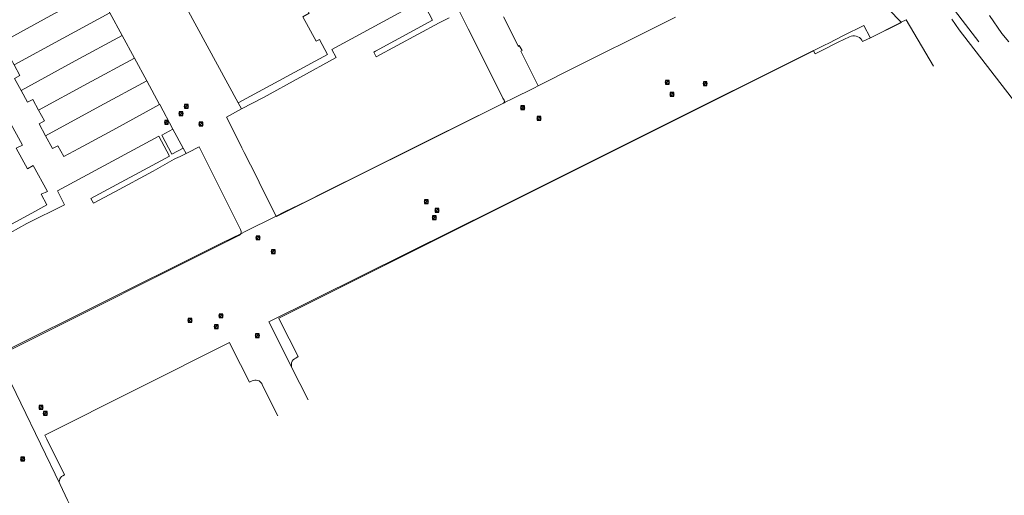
# Model space of a CAD drawing. Header units: metres. Extents: x 163628 to 167676, y 402708 to 405373.
# Tile 103 of 256: x 165198 to 165416, y 403127 to 403232. Entities that reach past the tile are written whole.
import ezdxf

# ---------------------------------------------------------------- set-up
doc = ezdxf.new("R2010")
doc.units = ezdxf.units.M
doc.layers.get('0').update_dxf_attribs({"lineweight": 25})
for name, color, linetype, lineweight in [('X-CA190022.004-UO-BGT_Ondergrond$0$GE_504_WTDWaterloop_sloot_Vlak_GEM', 253, 'Continuous', 9), ('X-CA190022.004-UO-BGT_Ondergrond$0$GE_541_OWTOever_slootkant_Vlak_GEM', 253, 'Continuous', 9), ('X-CA190022.004-UO-KAD_Percelen$0$B-WE-KG-GRENS_PERCEEL-GV', 150, 'Continuous', 9), ('X-CA190022.004-UO-WHM_Riolering gemeente_NLCS$0$B-WE-RI-PUT-S', 214, 'Continuous', 15)]:
    doc.layers.add(name, color=color, linetype=linetype, lineweight=lineweight)

# ---------------------------------------------------------------- blocks, each defined once
blk = doc.blocks.new('X-CA190022.004-UO-WHM_Riolering gemeente_NLCS$0$B-SRI-PUT_BETON-SO')
blk.add_line((-1.4, -1.4), (1.4, 1.4))
at = {"lineweight": -3, "flags": 128}
blk.add_lwpolyline([(2, -2), (2, 2), (-2, 2), (-2, -2)], close=True, dxfattribs=at)
at = {"lineweight": -3}
blk.add_circle((0, 0), 2, dxfattribs=at)

msp = doc.modelspace()

# ---------------------------------------------------------------- linework, layer by layer
at = {"layer": 'X-CA190022.004-UO-BGT_Ondergrond$0$GE_504_WTDWaterloop_sloot_Vlak_GEM', "flags": 128}
msp.add_lwpolyline([(165416.828, 403226.81), (165415.284, 403228.656), (165412.541, 403232.63)], dxfattribs=at)
at = {"layer": 'X-CA190022.004-UO-BGT_Ondergrond$0$GE_541_OWTOever_slootkant_Vlak_GEM', "flags": 128}
for points in [[(165419.815, 403211.312), (165405.846, 403229.469), (165404.197, 403231.825)], [(165412.541, 403232.63), (165415.284, 403228.656), (165416.828, 403226.81)]]:
    msp.add_lwpolyline(points, dxfattribs=at)
at = {"layer": 'X-CA190022.004-UO-KAD_Percelen$0$B-WE-KG-GRENS_PERCEEL-GV', "flags": 128}
for points in [[(165431.736, 403238.3), (165423.153, 403249.065), (165417.449, 403256.82), (165415.15, 403259.947), (165409.439, 403267.972), (165389.646, 403253.78), (165406.512, 403231.58), (165410.166, 403226.783)], [(165410.166, 403226.783), (165406.512, 403231.58), (165389.646, 403253.78)], [(165261.959, 403147.646), (165258.329, 403154.872), (165257.706, 403156.112), (165253.301, 403164.88), (165294.21, 403185.24), (165303.121, 403189.67), (165338.391, 403207.24), (165373.651, 403224.851), (165373.711, 403224.881), (165376.071, 403226.06), (165377.011, 403226.53), (165380.241, 403228.17), (165384.747, 403230.43), (165386.164, 403227.767), (165386.202, 403227.695), (165392.376, 403230.788), (165393.015, 403231.107), (165376.011, 403248.65)], [(165376.011, 403248.65), (165393.015, 403231.107)], [(165218.154, 403233.183), (165220.872, 403228.172), (165223.589, 403223.162), (165226.307, 403218.151), (165229.154, 403212.902), (165229.197, 403212.925), (165232.088, 403207.488), (165232.097, 403207.471), (165234.362, 403203.283), (165235, 403202.104), (165235.435, 403202.338), (165237.897, 403203.543), (165239.749, 403199.889), (165247.002, 403185.312), (165247.127, 403185.108), (165247.188, 403184.877), (165247.181, 403184.639), (165247.106, 403184.412), (165247.063, 403184.35), (165247.4, 403184.518), (165247.882, 403184.759), (165254.898, 403188.248), (165253.669, 403190.713), (165251.13, 403195.773), (165250.622, 403196.835), (165247.862, 403202.332), (165247.339, 403203.371), (165244.817, 403208.438), (165243.897, 403210.171), (165247.239, 403211.97), (165246.517, 403213.302), (165230.528, 403242.791)], [(165293.113, 403232.113), (165290.899, 403231.006), (165277.03, 403223.506), (165276.506, 403224.529), (165276.883, 403224.758), (165289.468, 403231.601), (165287.159, 403235.946), (165267.17, 403225.115), (165268.16, 403223.336), (165252.097, 403214.51), (165247.239, 403211.97), (165243.897, 403210.171), (165244.817, 403208.438), (165247.339, 403203.371), (165247.862, 403202.332), (165250.622, 403196.835), (165251.13, 403195.773), (165253.669, 403190.713), (165254.898, 403188.248), (165254.912, 403188.255), (165256.751, 403189.17), (165261.651, 403191.59), (165265.601, 403193.56), (165275.121, 403198.29), (165283.921, 403202.68), (165284.821, 403203.12), (165289.641, 403205.53), (165303.111, 403212.23), (165305.155, 403213.255), (165305.224, 403213.324), (165305.293, 403213.465), (165305.333, 403213.676), (165305.299, 403213.889), (165305.023, 403214.324), (165300.411, 403223.536), (165297.36, 403229.646), (165295.52, 403233.313)], [(165260.793, 403232.334), (165263.715, 403226.939), (165264.45, 403227.341), (165266.253, 403224.001), (165246.517, 403213.302), (165247.239, 403211.97), (165252.097, 403214.51), (165268.16, 403223.336), (165267.17, 403225.115), (165287.159, 403235.946), (165289.468, 403231.601), (165276.883, 403224.758), (165276.506, 403224.529), (165277.03, 403223.506), (165290.899, 403231.006), (165293.113, 403232.113)], [(165343.131, 403232.21), (165339.151, 403230.24), (165320.831, 403221.08), (165312.813, 403217.071), (165312.788, 403217.059), (165311.971, 403216.65), (165307.081, 403214.22), (165305.504, 403213.43), (165305.155, 403213.255), (165305.018, 403213.142), (165254.949, 403188.145), (165254.898, 403188.248), (165247.882, 403184.759), (165247.4, 403184.518), (165247.063, 403184.35), (165246.97, 403184.216), (165246.783, 403184.067), (165195.32, 403158.277)], [(165295.52, 403233.313), (165297.36, 403229.646), (165300.411, 403223.536), (165305.023, 403214.324), (165305.299, 403213.889), (165305.333, 403213.676), (165305.293, 403213.465), (165305.224, 403213.324), (165305.155, 403213.255), (165305.504, 403213.43), (165307.081, 403214.22), (165311.971, 403216.65), (165312.788, 403217.059), (165311.496, 403219.682), (165308.969, 403224.731), (165309.229, 403224.864), (165308.624, 403225.952), (165308.427, 403225.79), (165305.147, 403232.321)], [(165305.147, 403232.321), (165308.427, 403225.79), (165308.624, 403225.952), (165309.229, 403224.864), (165308.969, 403224.731), (165311.496, 403219.682), (165312.788, 403217.059), (165312.813, 403217.071), (165320.831, 403221.08), (165339.151, 403230.24), (165343.131, 403232.21)], [(165400.162, 403221.441), (165394.128, 403231.662), (165393.015, 403231.107), (165393.061, 403231.06)], [(165393.015, 403231.107), (165394.128, 403231.662), (165400.162, 403221.441)], [(165393.061, 403231.06), (165386.231, 403227.64), (165386.202, 403227.695), (165384.476, 403226.83), (165384.297, 403227.169), (165384.06, 403227.471), (165383.773, 403227.726), (165383.445, 403227.925), (165383.086, 403228.062), (165382.709, 403228.132), (165382.325, 403228.133), (165381.948, 403228.066), (165381.588, 403227.932), (165379.105, 403226.699), (165375.445, 403224.859), (165374.001, 403224.137), (165373.658, 403224.836), (165255.502, 403165.713), (165255.826, 403165.019), (165259.745, 403157.199), (165259.243, 403156.863), (165258.937, 403156.691), (165258.675, 403156.458), (165258.468, 403156.174), (165258.327, 403155.853), (165258.257, 403155.509), (165258.262, 403155.158), (165258.329, 403154.872), (165261.959, 403147.646)], [(165211.244, 403120.566), (165210.639, 403121.799), (165208.809, 403125.467), (165207.154, 403128.894), (165198.457, 403146.904), (165193.291, 403157.602), (165193.932, 403157.921), (165194.404, 403158.156), (165194.302, 403158.168), (165193.975, 403158.282), (165193.681, 403158.465), (165193.59, 403158.552), (165190.896, 403163.515), (165185.551, 403173.37), (165185.52, 403173.426), (165185.155, 403174.1), (165185.128, 403174.15), (165183.206, 403177.694), (165183.057, 403177.968), (165182.51, 403178.977), (165182.479, 403179.034), (165162.706, 403215.494), (165160.541, 403219.465), (165157.767, 403224.478)], [(165192.397, 403182.5), (165199.787, 403186.6), (165208.123, 403190.769), (165206.599, 403193.817), (165228.959, 403205.925), (165231.303, 403201.544), (165213.99, 403192.125), (165214.559, 403191.118), (165219.231, 403193.6), (165227.716, 403198.226), (165232.377, 403200.855), (165232.659, 403200.977), (165233.662, 403201.424), (165235, 403202.104), (165234.362, 403203.283), (165231.885, 403201.944), (165229.628, 403206.179), (165232.088, 403207.488), (165229.197, 403212.925), (165229.154, 403212.902), (165218.795, 403207.289), (165211.328, 403203.235), (165207.999, 403201.428), (165206.693, 403203.797), (165205.511, 403203.171), (165203.956, 403206.034), (165202.527, 403208.665), (165203.723, 403209.305), (165202.427, 403211.681), (165201.133, 403214.054), (165199.956, 403213.433), (165198.524, 403216.062), (165197.087, 403218.699), (165198.281, 403219.317), (165196.991, 403221.692)], [(165192.832, 403184.545), (165200.903, 403188.909), (165204.232, 403190.73), (165202.954, 403193.101), (165204.414, 403193.699), (165201.246, 403199.458), (165199.934, 403198.686), (165197.457, 403203.254), (165198.837, 403203.944), (165195.833, 403209.456)], [(165195.833, 403209.456), (165198.837, 403203.944), (165197.457, 403203.254), (165199.934, 403198.686), (165201.246, 403199.458), (165204.414, 403193.699), (165202.954, 403193.101), (165204.232, 403190.73), (165200.903, 403188.909), (165192.832, 403184.545)], [(165194.653, 403158.28), (165239.002, 403180.339), (165242.992, 403182.319), (165247.063, 403184.35), (165247.106, 403184.412), (165247.181, 403184.639), (165247.188, 403184.877), (165247.127, 403185.108), (165247.002, 403185.312), (165239.749, 403199.889), (165237.897, 403203.543), (165235.435, 403202.338), (165235, 403202.104), (165233.662, 403201.424), (165232.659, 403200.977), (165232.377, 403200.855), (165227.716, 403198.226), (165219.231, 403193.6), (165214.559, 403191.118), (165213.99, 403192.125), (165231.303, 403201.544), (165228.959, 403205.925), (165206.599, 403193.817), (165208.123, 403190.769), (165199.787, 403186.6), (165192.397, 403182.5)], [(165193.291, 403157.602), (165198.457, 403146.904), (165207.154, 403128.894), (165207.034, 403129.196), (165206.985, 403129.517), (165207.011, 403129.841), (165207.11, 403130.15), (165207.276, 403130.429), (165207.501, 403130.663), (165207.774, 403130.84), (165208.165, 403131.032), (165204.211, 403138.943), (165203.766, 403139.834), (165244.62, 403160.282), (165245.057, 403159.37), (165248.985, 403151.514), (165249.593, 403151.808), (165249.888, 403151.932), (165250.202, 403151.995), (165250.522, 403151.995), (165250.836, 403151.932), (165251.131, 403151.809), (165251.396, 403151.629), (165251.62, 403151.401), (165251.795, 403151.133), (165251.914, 403150.836), (165255.291, 403144.086)], [(165255.291, 403144.086), (165251.914, 403150.836), (165251.795, 403151.133), (165251.62, 403151.401), (165251.396, 403151.629), (165251.131, 403151.809), (165250.836, 403151.932), (165250.522, 403151.995), (165250.202, 403151.995), (165249.888, 403151.932), (165249.593, 403151.808), (165248.985, 403151.514), (165245.057, 403159.37), (165244.62, 403160.282), (165203.766, 403139.834), (165204.211, 403138.943), (165208.165, 403131.032), (165207.774, 403130.84), (165207.501, 403130.663), (165207.276, 403130.429), (165207.11, 403130.15), (165207.011, 403129.841), (165206.985, 403129.517), (165207.034, 403129.196), (165207.154, 403128.894), (165208.809, 403125.467)]]:
    msp.add_lwpolyline(points, dxfattribs=at)
for points in [[(165260.793, 403232.334), (165262.187, 403233.092), (165258.803, 403239.331), (165257.416, 403238.549), (165254.501, 403243.948), (165255.9, 403244.68), (165252.543, 403250.882), (165251.146, 403250.132), (165249.678, 403252.819), (165247.192, 403251.473), (165241.751, 403248.563), (165241.627, 403248.792), (165230.528, 403242.791), (165246.517, 403213.302), (165266.253, 403224.001), (165264.45, 403227.341), (165263.715, 403226.939)], [(165215.437, 403238.193), (165212.719, 403243.204), (165202.374, 403237.593), (165191.56, 403231.714), (165192.85, 403229.339), (165191.672, 403228.695), (165193.1, 403226.067), (165205.089, 403232.582)], [(165196.991, 403221.692), (165207.805, 403227.57), (165218.154, 403233.183), (165215.437, 403238.193), (165205.089, 403232.582), (165193.1, 403226.067), (165194.529, 403223.437), (165195.699, 403224.071)], [(165198.524, 403216.062), (165210.52, 403222.559), (165220.872, 403228.172), (165218.154, 403233.183), (165207.805, 403227.57), (165196.991, 403221.692), (165198.281, 403219.317), (165197.087, 403218.699)], [(165373.658, 403224.836), (165374.001, 403224.137), (165375.445, 403224.859), (165379.105, 403226.699), (165381.588, 403227.932), (165381.948, 403228.066), (165382.325, 403228.133), (165382.709, 403228.132), (165383.086, 403228.062), (165383.445, 403227.925), (165383.773, 403227.726), (165384.06, 403227.471), (165384.297, 403227.169), (165384.476, 403226.83), (165386.202, 403227.695), (165386.164, 403227.767), (165384.747, 403230.43), (165380.241, 403228.17), (165377.011, 403226.53), (165376.071, 403226.06), (165373.711, 403224.881), (165373.651, 403224.851)], [(165386.202, 403227.695), (165386.231, 403227.64), (165393.061, 403231.06), (165393.015, 403231.107), (165392.376, 403230.788)], [(165220.872, 403228.172), (165210.52, 403222.559), (165198.524, 403216.062), (165199.956, 403213.433), (165201.133, 403214.054), (165202.427, 403211.681), (165213.236, 403217.547), (165223.589, 403223.162)], [(165226.307, 403218.151), (165223.589, 403223.162), (165213.236, 403217.547), (165202.427, 403211.681), (165203.723, 403209.305), (165202.527, 403208.665), (165203.956, 403206.034), (165215.952, 403212.536)], [(165259.745, 403157.199), (165255.826, 403165.019), (165255.502, 403165.713), (165373.658, 403224.836), (165373.651, 403224.851), (165338.391, 403207.24), (165303.121, 403189.67), (165294.21, 403185.24), (165253.301, 403164.88), (165257.706, 403156.112), (165258.329, 403154.872), (165258.262, 403155.158), (165258.257, 403155.509), (165258.327, 403155.853), (165258.468, 403156.174), (165258.675, 403156.458), (165258.937, 403156.691), (165259.243, 403156.863)], [(165211.328, 403203.235), (165218.795, 403207.289), (165229.154, 403212.902), (165226.307, 403218.151), (165215.952, 403212.536), (165203.956, 403206.034), (165205.511, 403203.171), (165206.693, 403203.797), (165207.999, 403201.428)], [(165256.751, 403189.17), (165254.912, 403188.255), (165254.898, 403188.248), (165254.949, 403188.145), (165305.018, 403213.142), (165305.155, 403213.255), (165303.111, 403212.23), (165289.641, 403205.53), (165284.821, 403203.12), (165283.921, 403202.68), (165275.121, 403198.29), (165265.601, 403193.56), (165261.651, 403191.59)], [(165232.088, 403207.488), (165229.628, 403206.179), (165231.885, 403201.944), (165234.362, 403203.283), (165232.097, 403207.471)], [(165195.32, 403158.277), (165246.783, 403184.067), (165246.97, 403184.216), (165247.063, 403184.35), (165242.992, 403182.319), (165239.002, 403180.339), (165194.653, 403158.28), (165194.504, 403158.206), (165194.404, 403158.156), (165194.647, 403158.128), (165194.992, 403158.164)]]:
    msp.add_lwpolyline(points, close=True, dxfattribs=at)

# ---------------------------------------------------------------- block references
at = {"layer": 'X-CA190022.004-UO-WHM_Riolering gemeente_NLCS$0$B-WE-RI-PUT-S', "xscale": 0.2, "yscale": 0.2, "zscale": 0.2}
for p in [(165341.312, 403217.856), (165349.696, 403217.568), (165342.368, 403215.168), (165235.04, 403212.512), (165309.376, 403212.224), (165233.904, 403210.912), (165312.976, 403209.856), (165230.672, 403209.024), (165238.272, 403208.608), (165288.096, 403191.424), (165289.856, 403187.904), (165290.448, 403189.568), (165250.864, 403183.456), (165254.256, 403180.416), (165242.688, 403166.208), (165235.84, 403165.248), (165241.664, 403163.84), (165250.768, 403161.856), (165202.944, 403145.952), (165203.872, 403144.64), (165198.88, 403134.56)]:
    msp.add_blockref('X-CA190022.004-UO-WHM_Riolering gemeente_NLCS$0$B-SRI-PUT_BETON-SO', p, dxfattribs=at)

doc.saveas('drawing.dxf')
